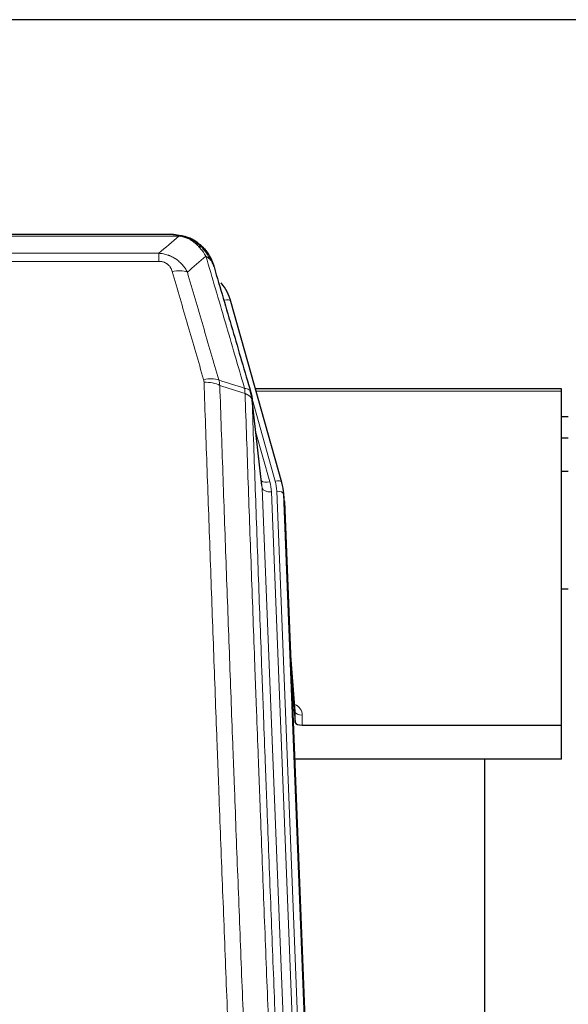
# Model space of a CAD drawing. Header units: inches. Extents: x 0 to 23760, y -13 to 16800.
# Tile 58 of 209: x 4689 to 4928, y 8002 to 8431. Entities that reach past the tile are written whole.
import ezdxf

# ---------------------------------------------------------------- set-up
doc = ezdxf.new("R2010")
doc.units = ezdxf.units.IN
doc.layers.add('254', color=7, linetype='Continuous', true_color=0xffffff)

msp = doc.modelspace()

# ---------------------------------------------------------------- linework, layer by layer
at = {"layer": '254', "color": 2, "linetype": 'Continuous', "lineweight": 25}
for p, q in [((4980.308, 8431.154), (3863.308, 8431.154)), ((4755.868, 8337.528), (4537.747, 8337.528)), ((4762.81, 8336.051), (4762.91, 8336.023)), ((4803.035, 8229.55), (4780.861, 8308.436)), ((4794.415, 8228.23), (4789.999, 8266.749)), ((4924.808, 8270.265), (4791.589, 8270.265)), ((4924.808, 8269.235), (4924.808, 8270.265)), ((4924.808, 8123.766), (4924.808, 8269.235)), ((4927.791, 8258.192), (4924.807, 8258.192)), ((4927.791, 8248.774), (4924.807, 8248.774)), ((4927.807, 8234.275), (4924.803, 8234.275)), ((4803.054, 8229.453), (4803.035, 8229.55)), ((4804.09, 8222.829), (4803.716, 8226.087)), ((4804.212, 8221.244), (4816.779, 7902.032)), ((4927.799, 8183.031), (4924.783, 8183.031)), ((4808.91, 8129.773), (4806.703, 8157.972)), ((4807.084, 8148.298), (4808.906, 8125.017)), ((4808.906, 8125.017), (4808.917, 8129.593)), ((4811.905, 8123.766), (4924.808, 8123.766)), ((4924.808, 8108.956), (4924.808, 8123.766)), ((4924.808, 8108.956), (4808.633, 8108.956)), ((4891.468, 7883.572), (4891.468, 8108.955))]:
    msp.add_line(p, q, dxfattribs=at)
at = {"layer": '254', "color": 110, "linetype": 'Continuous', "lineweight": 13}
for p, q in [((4758.21, 8336.865), (4535.405, 8336.865)), ((4762.91, 8336.023), (4762.979, 8335.866)), ((4544.136, 8329.397), (4749.479, 8329.397)), ((4749.479, 8329.397), (4749.479, 8325.864)), ((4749.479, 8325.864), (4544.136, 8325.864)), ((4782.698, 8292.198), (4777.973, 8309.009)), ((4924.808, 8269.235), (4791.876, 8269.235)), ((4800.147, 8230.123), (4790.074, 8265.957)), ((4794.505, 8227.056), (4790.128, 8265.237)), ((4791.774, 8251.268), (4797.8, 8229.831)), ((4807.571, 7895.162), (4794.505, 8227.056)), ((4811.417, 7897.249), (4798.497, 8225.43)), ((4813.623, 7901.145), (4800.844, 8225.722)), ((4804.212, 8221.244), (4803.838, 8224.502)), ((4803.838, 8224.502), (4816.533, 7902.038)), ((4808.917, 8129.593), (4806.71, 8157.781)), ((4811.915, 8128.182), (4811.905, 8123.766))]:
    msp.add_line(p, q, dxfattribs=at)
for centre, major_axis, ratio, start_param, end_param in [((4755.326, 8315.642), (9.598, 2.808), 0.562843, 0.6646512, 1.4076092), ((4777.973, 8307.624), (-2.888, -0.812), 0.4480327, 3.1416079, 4.5871119), ((4768.987, 8268.759), (9.604, 2.788), 0.5442898, 0.6684637, 1.414101), ((4769.175, 8267.587), (9.994, 0.345), 0.559112, 0.7940626, 1.551472), ((4797.8, 8231.678), (-3.851, -1.082), 0.4480327, 0.2500116, 1.4455193), ((4774.479, 8224.679), (-24.033, -0.038), 0.8858289, 3.1750594, 3.3842109), ((4800.147, 8228.738), (-2.888, -0.812), 0.4480327, 3.1416079, 4.5871119), ((4776.826, 8224.972), (-24.033, -0.038), 0.8858289, 3.1750594, 3.3842109), ((4798.497, 8227.277), (-3.997, -0.157), 0.4614673, 0.0341943, 1.5526308), ((4800.844, 8224.337), (-2.998, -0.118), 0.4614673, 3.175787, 4.6942235), ((4805.912, 8128.182), (-6.003, -0.046), 0.8757409, 3.1327535, 4.2284576), ((4811.915, 8129.637), (3, -0.007), 0.4848086, 3.1763596, 4.7135294)]:
    msp.add_ellipse(centre, major_axis=major_axis, ratio=ratio, start_param=start_param, end_param=end_param, dxfattribs=at)
at = {"layer": '254', "color": 2, "linetype": 'Continuous', "lineweight": 25}
for centre, major_axis, ratio, start_param, end_param in [((4754.666, 8302.423), (-27.014, -0.465), 0.8900028, 3.3708663, 3.7462667), ((4776.826, 8223.587), (-27.027, -0.37), 0.8864308, 3.1643526, 3.3735041), ((4811.904, 8125.06), (3, 0), 0.4313147, 3.1753737, 4.7125436)]:
    msp.add_ellipse(centre, major_axis=major_axis, ratio=ratio, start_param=start_param, end_param=end_param, dxfattribs=at)
at = {"layer": '254', "color": 110, "linetype": 'Continuous', "lineweight": 13}
for points in [[(4749.479, 8329.397), (4752.407, 8331.884), (4755.317, 8334.373), (4758.21, 8336.865)], [(4769.973, 8328.146), (4767.299, 8325.823), (4764.61, 8323.502), (4761.906, 8321.184)], [(4775.584, 8274.187), (4779.332, 8272.968), (4783.08, 8271.751), (4786.827, 8270.536)], [(4775.584, 8274.187), (4775.696, 8273.803), (4775.884, 8273.023), (4776.002, 8272.221), (4776.042, 8271.814)], [(4787.039, 8268.245), (4783.374, 8269.433), (4779.708, 8270.623), (4776.042, 8271.814)]]:
    msp.add_open_spline(points, degree=3, dxfattribs=at)
at = {"layer": '254', "color": 2, "linetype": 'Continuous', "lineweight": 25}
for points, degree in [([(4755.668, 8337.525), (4756.285, 8337.529), (4756.908, 8337.499), (4757.534, 8337.435)], 3), ([(4766.421, 8333.97), (4764.775, 8335.19), (4762.908, 8336.025)], 2), ([(4790.005, 8266.668), (4789.255, 8269.498)], 1)]:
    msp.add_open_spline(points, degree=degree, dxfattribs=at)
for points, knots in [([(4755.668, 8337.525), (4755.742, 8337.527), (4755.816, 8337.528), (4756.112, 8337.527), (4756.334, 8337.518), (4756.761, 8337.483), (4756.967, 8337.457), (4757.219, 8337.411), (4757.28, 8337.399), (4757.34, 8337.385)], [0, 0, 0, 0, 0.125, 0.125, 0.5, 0.5, 0.875, 0.875, 1, 1, 1, 1]), ([(4757.34, 8337.385), (4758.75, 8337.296), (4760.187, 8336.99), (4762.057, 8336.289), (4762.521, 8336.089), (4762.979, 8335.866)], [0, 0, 0, 0, 0.75, 0.75, 1, 1, 1, 1]), ([(4760.812, 8336.781), (4760.892, 8336.757), (4760.971, 8336.733), (4761.644, 8336.521), (4762.232, 8336.302), (4762.81, 8336.051)], [0, 0, 0, 0, 0.1180686, 0.1180686, 1, 1, 1, 1]), ([(4762.979, 8335.866), (4763.207, 8335.754), (4763.435, 8335.637), (4764.336, 8335.144), (4764.995, 8334.723), (4766.265, 8333.785), (4766.875, 8333.268), (4767.647, 8332.525), (4767.836, 8332.335), (4768.022, 8332.14)], [0, 0, 0, 0, 0.125, 0.125, 0.5, 0.5, 0.875, 0.875, 1, 1, 1, 1]), ([(4766.497, 8333.913), (4767.143, 8333.431), (4767.759, 8332.905), (4768.567, 8332.119), (4768.79, 8331.89), (4769.008, 8331.655)], [0, 0, 0, 0, 0.7159091, 0.7159091, 1, 1, 1, 1]), ([(4769.438, 8331.088), (4769.416, 8331.132), (4769.393, 8331.177), (4769.314, 8331.312), (4769.252, 8331.402), (4769.126, 8331.546), (4769.069, 8331.602), (4769.008, 8331.655)], [0, 0, 0, 0, 0.2280377, 0.2280377, 0.6912151, 0.6912151, 1, 1, 1, 1]), ([(4769.008, 8331.655), (4769.443, 8331.186), (4769.853, 8330.695), (4771.382, 8328.66), (4772.278, 8326.971), (4772.891, 8325.231)], [0, 0, 0, 0, 0.25, 0.25, 1, 1, 1, 1]), ([(4769.498, 8330.954), (4769.509, 8330.941), (4769.533, 8330.914), (4769.568, 8330.874), (4769.603, 8330.834), (4769.639, 8330.792), (4769.675, 8330.75), (4769.712, 8330.708), (4769.749, 8330.664), (4769.786, 8330.62), (4769.824, 8330.575), (4769.862, 8330.529), (4769.9, 8330.483), (4769.939, 8330.436), (4769.978, 8330.388), (4770.018, 8330.339), (4770.057, 8330.29), (4770.097, 8330.24), (4770.138, 8330.189), (4770.179, 8330.138), (4770.22, 8330.085), (4770.261, 8330.032), (4770.303, 8329.978), (4770.344, 8329.924), (4770.387, 8329.868), (4770.429, 8329.812), (4770.472, 8329.755), (4770.515, 8329.697), (4770.558, 8329.639), (4770.601, 8329.579), (4770.645, 8329.519), (4770.689, 8329.458), (4770.733, 8329.396), (4770.777, 8329.333), (4770.822, 8329.27), (4770.866, 8329.206), (4770.911, 8329.141), (4770.956, 8329.075), (4771.001, 8329.008), (4771.046, 8328.94), (4771.092, 8328.872), (4771.137, 8328.802), (4771.183, 8328.732), (4771.229, 8328.661), (4771.275, 8328.589), (4771.321, 8328.516), (4771.367, 8328.443), (4771.413, 8328.368), (4771.459, 8328.293), (4771.505, 8328.216), (4771.551, 8328.139), (4771.597, 8328.061), (4771.644, 8327.982), (4771.69, 8327.902), (4771.736, 8327.822), (4771.782, 8327.74), (4771.828, 8327.657), (4771.875, 8327.574), (4771.921, 8327.489), (4771.967, 8327.404), (4772.013, 8327.318), (4772.058, 8327.231), (4772.104, 8327.143), (4772.15, 8327.054), (4772.195, 8326.964), (4772.24, 8326.873), (4772.286, 8326.781), (4772.331, 8326.688), (4772.375, 8326.594), (4772.42, 8326.5), (4772.464, 8326.404), (4772.508, 8326.307), (4772.552, 8326.21), (4772.596, 8326.111), (4772.639, 8326.012), (4772.683, 8325.911), (4772.725, 8325.81), (4772.768, 8325.708), (4772.81, 8325.604), (4772.852, 8325.5), (4772.893, 8325.395), (4772.935, 8325.289), (4772.975, 8325.181), (4773.016, 8325.073), (4773.056, 8324.964), (4773.095, 8324.854), (4773.134, 8324.743), (4773.173, 8324.631), (4773.211, 8324.518), (4773.249, 8324.404), (4773.286, 8324.289), (4773.322, 8324.173), (4773.358, 8324.056), (4773.394, 8323.938), (4773.429, 8323.819), (4773.463, 8323.699), (4773.497, 8323.578), (4773.519, 8323.497), (4773.53, 8323.457)], [0, 0, 0, 0, 0.0060657, 0.012223, 0.0184718, 0.0248123, 0.0312443, 0.0377679, 0.0443831, 0.0510899, 0.0578883, 0.0647782, 0.0717598, 0.0788329, 0.0859977, 0.093254, 0.1006019, 0.1080414, 0.1155725, 0.1231952, 0.1309095, 0.1387154, 0.1466129, 0.1546019, 0.1626826, 0.1708549, 0.1791188, 0.1874742, 0.1959213, 0.20446, 0.2130903, 0.2218121, 0.2306256, 0.2395307, 0.2485274, 0.2576156, 0.2667955, 0.276067, 0.2854301, 0.2948848, 0.3044311, 0.314069, 0.3237985, 0.3336196, 0.3435324, 0.3535367, 0.3636326, 0.3738202, 0.3840993, 0.3944701, 0.4049324, 0.4154864, 0.426132, 0.4368691, 0.4476979, 0.4586183, 0.4696303, 0.480734, 0.4919292, 0.503216, 0.5145945, 0.5260645, 0.5376262, 0.5492795, 0.5610244, 0.5728609, 0.584789, 0.5968087, 0.60892, 0.621123, 0.6334175, 0.6458037, 0.6582815, 0.6708509, 0.6835119, 0.6962645, 0.7091087, 0.7220445, 0.735072, 0.748191, 0.7614017, 0.774704, 0.7880979, 0.8015834, 0.8151605, 0.8288293, 0.8425896, 0.8564416, 0.8703852, 0.8844204, 0.8985472, 0.9127656, 0.9270756, 0.9414773, 0.9559705, 0.9705554, 0.9852319, 1, 1, 1, 1]), ([(4773.53, 8323.457), (4773.472, 8323.767), (4773.39, 8324.071), (4773.177, 8324.664), (4773.046, 8324.952), (4772.891, 8325.231)], [0, 0, 0, 0, 0.5, 0.5, 1, 1, 1, 1]), ([(4773.53, 8323.457), (4774.86, 8318.935), (4776.193, 8314.402), (4778.86, 8305.315), (4780.196, 8300.761), (4784.207, 8287.068), (4786.886, 8277.899), (4789.572, 8268.687)], [0, 0, 0, 0, 0.25, 0.25, 0.5, 0.5, 1, 1, 1, 1]), ([(4789.572, 8268.687), (4789.577, 8268.67), (4789.587, 8268.636), (4789.602, 8268.584), (4789.618, 8268.53), (4789.633, 8268.476), (4789.648, 8268.42), (4789.664, 8268.363), (4789.679, 8268.305), (4789.694, 8268.246), (4789.71, 8268.186), (4789.725, 8268.124), (4789.741, 8268.062), (4789.756, 8267.998), (4789.771, 8267.933), (4789.786, 8267.868), (4789.801, 8267.801), (4789.816, 8267.732), (4789.831, 8267.663), (4789.846, 8267.593), (4789.861, 8267.521), (4789.875, 8267.448), (4789.889, 8267.374), (4789.903, 8267.299), (4789.917, 8267.223), (4789.931, 8267.145), (4789.944, 8267.067), (4789.965, 8266.94), (4789.991, 8266.771), (4790.019, 8266.564), (4790.043, 8266.372), (4790.062, 8266.195), (4790.078, 8266.033), (4790.091, 8265.885), (4790.101, 8265.753), (4790.109, 8265.636), (4790.115, 8265.534), (4790.119, 8265.447), (4790.123, 8265.376), (4790.125, 8265.319), (4790.127, 8265.278), (4790.128, 8265.253), (4790.128, 8265.24), (4790.128, 8265.237)], [0, 0, 0, 0, 0.0155037, 0.0313049, 0.0474035, 0.0637997, 0.0804935, 0.097485, 0.1147743, 0.1323613, 0.1502462, 0.1684289, 0.1869096, 0.2056883, 0.224765, 0.2441397, 0.2638126, 0.2837835, 0.3040527, 0.32462, 0.3454856, 0.3666494, 0.3881116, 0.409872, 0.4319308, 0.454288, 0.4769435, 0.4998975, 0.5635611, 0.6228928, 0.6778927, 0.7285606, 0.7748966, 0.8169007, 0.8545729, 0.8879131, 0.9169214, 0.9415977, 0.9619421, 0.9779545, 0.989635, 0.9969835, 1, 1, 1, 1])]:
    msp.add_open_spline(points, degree=3, knots=knots, dxfattribs=at)
at = {"layer": '254', "color": 110, "linetype": 'Continuous', "lineweight": 13}
for points, knots in [([(4757.34, 8337.385), (4757.458, 8337.358), (4757.568, 8337.328), (4757.817, 8337.241), (4757.942, 8337.179), (4758.128, 8337.037), (4758.189, 8336.957), (4758.21, 8336.865)], [0, 0, 0, 0, 0.25, 0.25, 0.625, 0.625, 1, 1, 1, 1]), ([(4758.21, 8336.865), (4759.431, 8336.763), (4760.607, 8336.469), (4762.101, 8335.843), (4762.468, 8335.666), (4762.828, 8335.472)], [0, 0, 0, 0, 0.75, 0.75, 1, 1, 1, 1]), ([(4762.979, 8335.866), (4762.98, 8335.836), (4762.979, 8335.804), (4762.965, 8335.718), (4762.949, 8335.663), (4762.901, 8335.559), (4762.869, 8335.51), (4762.828, 8335.472)], [0, 0, 0, 0, 0.25, 0.25, 0.625, 0.625, 1, 1, 1, 1]), ([(4762.828, 8335.472), (4763.009, 8335.375), (4763.187, 8335.273), (4763.894, 8334.848), (4764.409, 8334.49), (4765.403, 8333.703), (4765.882, 8333.275), (4766.497, 8332.666), (4766.648, 8332.511), (4766.798, 8332.353)], [0, 0, 0, 0, 0.125, 0.125, 0.5, 0.5, 0.875, 0.875, 1, 1, 1, 1]), ([(4768.022, 8332.14), (4767.923, 8332.167), (4767.822, 8332.19), (4767.565, 8332.24), (4767.408, 8332.264), (4767.097, 8332.308), (4766.944, 8332.329), (4766.798, 8332.353)], [0, 0, 0, 0, 0.25, 0.25, 0.625, 0.625, 1, 1, 1, 1]), ([(4766.798, 8332.353), (4767.097, 8332.036), (4767.387, 8331.709), (4768.514, 8330.359), (4769.28, 8329.261), (4769.973, 8328.146)], [0, 0, 0, 0, 0.25, 0.25, 1, 1, 1, 1]), ([(4769.008, 8331.655), (4768.977, 8331.682), (4768.945, 8331.708), (4768.81, 8331.81), (4768.697, 8331.88), (4768.448, 8332.002), (4768.312, 8332.054), (4768.12, 8332.113), (4768.071, 8332.127), (4768.022, 8332.14)], [0, 0, 0, 0, 0.125, 0.125, 0.5, 0.5, 0.875, 0.875, 1, 1, 1, 1]), ([(4768.022, 8332.14), (4768.393, 8331.751), (4768.75, 8331.345), (4770.111, 8329.662), (4770.982, 8328.268), (4771.68, 8326.815)], [0, 0, 0, 0, 0.25, 0.25, 1, 1, 1, 1]), ([(4749.479, 8329.397), (4749.814, 8329.374), (4750.147, 8329.34), (4750.81, 8329.253), (4751.138, 8329.199), (4752.114, 8329.007), (4752.752, 8328.839), (4753.455, 8328.602), (4753.532, 8328.575), (4753.688, 8328.52), (4753.765, 8328.492), (4753.997, 8328.405), (4754.15, 8328.345), (4754.604, 8328.157), (4755.199, 8327.887), (4755.772, 8327.579), (4756.193, 8327.334), (4756.402, 8327.208), (4756.607, 8327.077), (4756.743, 8326.988), (4756.811, 8326.943), (4757.417, 8326.534), (4757.925, 8326.138), (4758.644, 8325.498), (4758.877, 8325.278), (4759.215, 8324.935), (4759.326, 8324.82), (4759.544, 8324.584), (4759.652, 8324.464), (4760.179, 8323.859), (4760.567, 8323.352), (4761.282, 8322.298), (4761.609, 8321.751), (4761.906, 8321.184)], [0, 0, 0, 0, 0.0625, 0.0625, 0.125, 0.125, 0.25, 0.25, 0.265625, 0.265625, 0.28125, 0.28125, 0.3125, 0.3125, 0.375, 0.4375, 0.4375, 0.46875, 0.484375, 0.484375, 0.5, 0.5, 0.625, 0.625, 0.6875, 0.6875, 0.71875, 0.71875, 0.75, 0.75, 0.875, 0.875, 1, 1, 1, 1]), ([(4771.68, 8326.815), (4771.434, 8327.063), (4771.168, 8327.298), (4770.597, 8327.742), (4770.294, 8327.951), (4769.973, 8328.146)], [0, 0, 0, 0, 0.5, 0.5, 1, 1, 1, 1]), ([(4786.827, 8270.536), (4784.005, 8280.229), (4781.189, 8289.877), (4776.976, 8304.28), (4775.573, 8309.069), (4772.77, 8318.625), (4771.371, 8323.391), (4769.973, 8328.146)], [0, 0, 0, 0, 0.5, 0.5, 0.75, 0.75, 1, 1, 1, 1]), ([(4772.891, 8325.231), (4772.734, 8325.516), (4772.554, 8325.791), (4772.15, 8326.32), (4771.925, 8326.574), (4771.68, 8326.815)], [0, 0, 0, 0, 0.5, 0.5, 1, 1, 1, 1]), ([(4749.479, 8325.864), (4749.662, 8325.864), (4749.844, 8325.857), (4750.208, 8325.831), (4750.388, 8325.811), (4750.743, 8325.758), (4750.919, 8325.724), (4751.265, 8325.642), (4751.436, 8325.594), (4751.647, 8325.524), (4751.689, 8325.509), (4751.773, 8325.479), (4751.897, 8325.433), (4752.019, 8325.383), (4752.257, 8325.278), (4752.565, 8325.125), (4752.852, 8324.946), (4753.026, 8324.827), (4753.06, 8324.802), (4753.128, 8324.753), (4753.162, 8324.728), (4753.262, 8324.652), (4753.326, 8324.6), (4753.516, 8324.441), (4753.635, 8324.33), (4753.862, 8324.102), (4753.969, 8323.984), (4754.172, 8323.741), (4754.268, 8323.616), (4754.38, 8323.456), (4754.403, 8323.424), (4754.447, 8323.359), (4754.468, 8323.326), (4754.532, 8323.228), (4754.573, 8323.162), (4754.692, 8322.962), (4754.765, 8322.828), (4754.902, 8322.555), (4754.966, 8322.418), (4755.142, 8322), (4755.242, 8321.717), (4755.326, 8321.428)], [0, 0, 0, 0, 0.0625, 0.0625, 0.125, 0.125, 0.1875, 0.1875, 0.25, 0.25, 0.265625, 0.265625, 0.28125, 0.3125, 0.3125, 0.375, 0.4375, 0.4375, 0.453125, 0.453125, 0.46875, 0.46875, 0.5, 0.5, 0.5625, 0.5625, 0.625, 0.625, 0.6875, 0.6875, 0.703125, 0.703125, 0.71875, 0.71875, 0.75, 0.75, 0.8125, 0.8125, 0.875, 0.875, 1, 1, 1, 1]), ([(4768.987, 8274.357), (4766.702, 8282.263), (4764.42, 8290.138), (4761.005, 8301.906), (4759.868, 8305.821), (4757.595, 8313.636), (4756.46, 8317.536), (4755.326, 8321.428)], [0, 0, 0, 0, 0.5, 0.5, 0.75, 0.75, 1, 1, 1, 1]), ([(4761.906, 8321.184), (4763.041, 8317.298), (4764.178, 8313.404), (4766.453, 8305.601), (4767.592, 8301.692), (4771.011, 8289.943), (4773.295, 8282.08), (4775.584, 8274.187)], [0, 0, 0, 0, 0.25, 0.25, 0.5, 0.5, 1, 1, 1, 1]), ([(4768.987, 8274.357), (4769.043, 8274.164), (4769.087, 8273.969), (4769.149, 8273.576), (4769.168, 8273.379), (4769.175, 8273.18)], [0, 0, 0, 0, 0.5, 0.5, 1, 1, 1, 1]), ([(4781.133, 7954.177), (4780.576, 7968.008), (4779.475, 7995.538), (4777.867, 8036.442), (4776.825, 8063.45), (4776.054, 8083.608), (4775.672, 8093.663), (4775.294, 8103.681), (4775.042, 8110.352), (4774.917, 8113.683), (4774.293, 8130.318), (4773.802, 8143.555), (4773.077, 8163.304), (4772.837, 8169.869), (4772.361, 8182.959), (4772.125, 8189.486), (4771.423, 8209.009), (4770.503, 8234.889), (4769.612, 8260.467), (4769.175, 8273.18)], [0, 0, 0, 0, 0.125, 0.25, 0.375, 0.375, 0.4375, 0.46875, 0.46875, 0.5, 0.5, 0.625, 0.625, 0.6875, 0.6875, 0.75, 0.75, 0.875, 1, 1, 1, 1]), ([(4776.042, 8271.814), (4776.48, 8259.117), (4777.372, 8233.571), (4778.294, 8207.724), (4778.997, 8188.226), (4779.233, 8181.708), (4779.709, 8168.634), (4779.95, 8162.078), (4780.676, 8142.354), (4781.168, 8129.134), (4781.792, 8112.519), (4781.918, 8109.192), (4782.169, 8102.53), (4782.548, 8092.525), (4782.931, 8082.483), (4783.703, 8062.35), (4784.746, 8035.376), (4786.356, 7994.524), (4787.458, 7967.029), (4788.016, 7953.216)], [0, 0, 0, 0, 0.125, 0.25, 0.25, 0.3125, 0.3125, 0.375, 0.375, 0.5, 0.5, 0.53125, 0.53125, 0.5625, 0.625, 0.625, 0.75, 0.875, 1, 1, 1, 1]), ([(4789.572, 8268.687), (4789.551, 8268.934), (4789.473, 8269.165), (4789.21, 8269.584), (4789.024, 8269.772), (4788.552, 8270.094), (4788.267, 8270.228), (4787.608, 8270.432), (4787.236, 8270.502), (4786.827, 8270.536)], [0, 0, 0, 0, 0.25, 0.25, 0.5, 0.5, 0.75, 0.75, 1, 1, 1, 1]), ([(4786.827, 8270.536), (4786.902, 8270.164), (4786.944, 8269.792), (4787.003, 8269.033), (4787.018, 8268.647), (4787.039, 8268.245)], [0, 0, 0, 0, 0.5, 0.5, 1, 1, 1, 1]), ([(4790.128, 8265.237), (4790.127, 8265.245), (4790.126, 8265.261), (4790.123, 8265.284), (4790.119, 8265.308), (4790.116, 8265.332), (4790.112, 8265.355), (4790.108, 8265.379), (4790.104, 8265.402), (4790.099, 8265.426), (4790.094, 8265.45), (4790.089, 8265.473), (4790.084, 8265.497), (4790.078, 8265.52), (4790.072, 8265.544), (4790.066, 8265.567), (4790.06, 8265.591), (4790.053, 8265.614), (4790.046, 8265.638), (4790.039, 8265.661), (4790.032, 8265.684), (4790.024, 8265.708), (4790.016, 8265.731), (4790.008, 8265.754), (4790, 8265.778), (4789.991, 8265.801), (4789.982, 8265.824), (4789.973, 8265.847), (4789.964, 8265.871), (4789.954, 8265.894), (4789.944, 8265.917), (4789.934, 8265.94), (4789.924, 8265.963), (4789.913, 8265.986), (4789.902, 8266.009), (4789.891, 8266.032), (4789.88, 8266.055), (4789.868, 8266.078), (4789.856, 8266.1), (4789.844, 8266.123), (4789.832, 8266.146), (4789.819, 8266.169), (4789.806, 8266.191), (4789.793, 8266.214), (4789.78, 8266.237), (4789.766, 8266.259), (4789.753, 8266.282), (4789.738, 8266.304), (4789.724, 8266.327), (4789.71, 8266.349), (4789.695, 8266.371), (4789.68, 8266.394), (4789.664, 8266.416), (4789.649, 8266.438), (4789.633, 8266.46), (4789.617, 8266.482), (4789.601, 8266.504), (4789.584, 8266.526), (4789.567, 8266.548), (4789.55, 8266.57), (4789.533, 8266.592), (4789.516, 8266.614), (4789.498, 8266.636), (4789.48, 8266.657), (4789.462, 8266.679), (4789.443, 8266.7), (4789.425, 8266.722), (4789.406, 8266.743), (4789.387, 8266.765), (4789.367, 8266.786), (4789.348, 8266.808), (4789.328, 8266.829), (4789.308, 8266.85), (4789.288, 8266.871), (4789.267, 8266.892), (4789.246, 8266.913), (4789.219, 8266.94), (4789.185, 8266.973), (4789.144, 8267.012), (4789.103, 8267.051), (4789.06, 8267.089), (4789.017, 8267.127), (4788.973, 8267.164), (4788.928, 8267.202), (4788.883, 8267.239), (4788.836, 8267.276), (4788.789, 8267.312), (4788.741, 8267.348), (4788.693, 8267.384), (4788.643, 8267.42), (4788.593, 8267.455), (4788.542, 8267.49), (4788.49, 8267.524), (4788.438, 8267.559), (4788.385, 8267.592), (4788.331, 8267.626), (4788.276, 8267.659), (4788.221, 8267.692), (4788.165, 8267.724), (4788.108, 8267.757), (4788.051, 8267.788), (4787.992, 8267.82), (4787.934, 8267.851), (4787.874, 8267.882), (4787.814, 8267.912), (4787.753, 8267.942), (4787.691, 8267.971), (4787.629, 8268.001), (4787.566, 8268.029), (4787.502, 8268.058), (4787.438, 8268.086), (4787.373, 8268.113), (4787.308, 8268.141), (4787.241, 8268.167), (4787.175, 8268.194), (4787.107, 8268.22), (4787.062, 8268.237), (4787.039, 8268.245)], [0, 0, 0, 0, 0.0066687, 0.0133374, 0.0200061, 0.0266746, 0.0333432, 0.0400116, 0.0466801, 0.0533484, 0.0600168, 0.066685, 0.0733532, 0.0800214, 0.0866895, 0.0933575, 0.1000255, 0.1066935, 0.1133614, 0.1200292, 0.126697, 0.1333647, 0.1400324, 0.1467001, 0.1533676, 0.1600352, 0.1667026, 0.1733701, 0.1800374, 0.1867047, 0.193372, 0.2000392, 0.2067064, 0.2133735, 0.2200405, 0.2267075, 0.2333745, 0.2400414, 0.2467082, 0.253375, 0.2600418, 0.2667085, 0.2733751, 0.2800417, 0.2867082, 0.2933747, 0.3000412, 0.3067075, 0.3133739, 0.3200401, 0.3267064, 0.3333725, 0.3400387, 0.3467047, 0.3533708, 0.3600367, 0.3667026, 0.3733685, 0.3800343, 0.3867001, 0.3933658, 0.4000315, 0.4066971, 0.4133626, 0.4200281, 0.4266936, 0.433359, 0.4400243, 0.4466896, 0.4533549, 0.4600201, 0.4666852, 0.4733503, 0.4800154, 0.4866804, 0.4933453, 0.5000102, 0.5125098, 0.5250093, 0.5375088, 0.5500082, 0.5625077, 0.5750071, 0.5875066, 0.600006, 0.6125054, 0.6250049, 0.6375043, 0.6500037, 0.6625032, 0.6750026, 0.6875021, 0.7000016, 0.7125011, 0.7250006, 0.7375001, 0.7499997, 0.7624993, 0.7749989, 0.7874985, 0.7999982, 0.812498, 0.8249977, 0.8374975, 0.8499974, 0.8624973, 0.8749972, 0.8874972, 0.8999973, 0.9124974, 0.9249976, 0.9374978, 0.9499981, 0.9624985, 0.9749989, 0.9874994, 1, 1, 1, 1]), ([(4799.268, 7944.349), (4798.697, 7958.402), (4797.569, 7986.373), (4795.924, 8027.924), (4794.857, 8055.356), (4794.069, 8075.828), (4793.678, 8086.039), (4793.226, 8097.908), (4793.034, 8102.985), (4792.906, 8106.368), (4792.842, 8108.058), (4792.523, 8116.503), (4792.144, 8126.611), (4791.706, 8138.354), (4791.519, 8143.377), (4791.395, 8146.723), (4791.333, 8148.395), (4790.777, 8163.431), (4789.804, 8190.006), (4788.393, 8229.4), (4787.485, 8255.349), (4787.039, 8268.245)], [0, 0, 0, 0, 0.125, 0.25, 0.375, 0.375, 0.4375, 0.46875, 0.484375, 0.484375, 0.5, 0.5, 0.5625, 0.59375, 0.609375, 0.609375, 0.625, 0.625, 0.75, 0.875, 1, 1, 1, 1]), ([(4790.128, 8265.237), (4790.573, 8252.389), (4791.479, 8226.538), (4792.886, 8187.295), (4793.856, 8160.821), (4794.411, 8145.842), (4794.472, 8144.176), (4794.596, 8140.843), (4794.782, 8135.839), (4795.219, 8124.14), (4795.597, 8114.071), (4795.915, 8105.658), (4795.979, 8103.974), (4796.107, 8100.604), (4796.299, 8095.546), (4796.749, 8083.722), (4797.139, 8073.55), (4797.925, 8053.155), (4798.989, 8025.827), (4800.629, 7984.433), (4801.754, 7956.568), (4802.324, 7942.569)], [0, 0, 0, 0, 0.125, 0.25, 0.375, 0.375, 0.390625, 0.390625, 0.40625, 0.4375, 0.5, 0.5, 0.515625, 0.515625, 0.53125, 0.5625, 0.625, 0.625, 0.75, 0.875, 1, 1, 1, 1])]:
    msp.add_open_spline(points, degree=3, knots=knots, dxfattribs=at)

doc.saveas('drawing.dxf')
